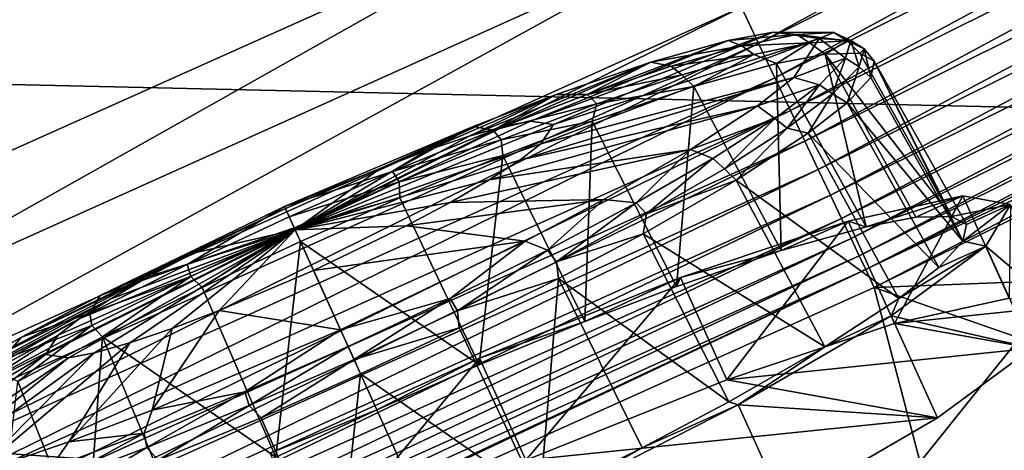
# Model space of a CAD drawing. Header units: metres. Extents: x 0 to 1651, y -1070 to 0.
# Tile 69 of 112: x 893 to 954, y -767 to -740. Entities that reach past the tile are written whole.
import ezdxf

# ---------------------------------------------------------------- set-up
doc = ezdxf.new("R2010")
doc.units = ezdxf.units.M

msp = doc.modelspace()

# ---------------------------------------------------------------- linework, layer by layer
at = {"layer": 'None'}
for points in [[(386.190338, -665.793701, -403), (874.955444, -755.91217, -403), (928.621887, -731.870789, -403)], [(994.947083, -710.743164, -401.100159), (937.913147, -739.104248, -401.100159), (938.970276, -741.33667, -400.048401)], [(996.089233, -712.933289, -400.048401), (994.947083, -710.743164, -401.100159), (938.970276, -741.33667, -400.048401)], [(996.089233, -712.933289, -400.048401), (938.970276, -741.33667, -400.048401), (939.982117, -743.473511, -398.780426)], [(997.182495, -715.029663, -398.780426), (996.089233, -712.933289, -400.048401), (939.982117, -743.473511, -398.780426)], [(997.182495, -715.029663, -398.780426), (939.982117, -743.473511, -398.780426), (940.941223, -745.498901, -397.307617)], [(998.218689, -717.016724, -397.307617), (997.182495, -715.029663, -398.780426), (940.941223, -745.498901, -397.307617)], [(998.218689, -717.016724, -397.307617), (940.941223, -745.498901, -397.307617), (941.840027, -747.397034, -395.641296)], [(999.189819, -718.878906, -395.641296), (998.218689, -717.016724, -397.307617), (941.840027, -747.397034, -395.641296)], [(999.189819, -718.878906, -395.641296), (941.840027, -747.397034, -395.641296), (942.671326, -749.152527, -393.793457)], [(1000.087952, -720.601196, -393.793457), (999.189819, -718.878906, -395.641296), (942.671326, -749.152527, -393.793457)], [(1000.087952, -720.601196, -393.793457), (942.671326, -749.152527, -393.793457), (943.429016, -750.752563, -391.779236)], [(1000.906555, -722.170898, -391.779236), (1000.087952, -720.601196, -393.793457), (943.429016, -750.752563, -391.779236)], [(1000.906555, -722.170898, -391.779236), (943.429016, -750.752563, -391.779236), (944.107178, -752.184814, -389.61441)], [(1001.639282, -723.575989, -389.61441), (1000.906555, -722.170898, -391.779236), (944.107178, -752.184814, -389.61441)], [(966.380066, -745.566528, -406), (404.908142, -732.795654, -406), (1009.816956, -723.474548, -406)], [(1001.639282, -723.575989, -389.61441), (944.107178, -752.184814, -389.61441), (944.700073, -753.436829, -387.314758)], [(1002.279846, -724.804321, -387.314758), (1001.639282, -723.575989, -389.61441), (944.700073, -753.436829, -387.314758)], [(1002.279846, -724.804321, -387.314758), (944.700073, -753.436829, -387.314758), (945.202271, -754.497314, -384.897552)], [(1002.822449, -725.844727, -384.897552), (1002.279846, -724.804321, -387.314758), (945.202271, -754.497314, -384.897552)], [(1002.822449, -725.844727, -384.897552), (945.202271, -754.497314, -384.897552), (945.610168, -755.358765, -382.385681)], [(1003.263184, -726.68988, -382.385681), (1002.822449, -725.844727, -384.897552), (945.610168, -755.358765, -382.385681)], [(945.610168, -755.358765, -382.385681), (946.123901, -756.462891, -377.175201), (1003.263184, -726.68988, -382.385681)], [(946.123901, -756.462891, -377.175201), (1003.825867, -727.768921, -377.175201), (1003.263184, -726.68988, -382.385681)], [(1003.825867, -727.768921, -377.175201), (946.123901, -756.462891, -377.175201), (1052.393677, -752.385559, -60)], [(928.621887, -731.870789, -403), (874.955444, -755.91217, -403), (877.794312, -760.493469, -402.52005)], [(877.794312, -760.493469, -402.52005), (935.69751, -734.425232, -402.52005), (928.621887, -731.870789, -403)], [(966.380066, -745.566528, -406), (917.642761, -768.503906, -406), (404.908142, -732.795654, -406)], [(917.642761, -768.503906, -406), (413.763672, -746.690247, -406), (404.908142, -732.795654, -406)], [(879.828491, -765.254211, -401.100159), (935.69751, -734.425232, -402.52005), (877.794312, -760.493469, -402.52005)], [(937.913147, -739.104248, -401.100159), (935.69751, -734.425232, -402.52005), (879.828491, -765.254211, -401.100159)], [(937.913147, -739.104248, -401.100159), (879.828491, -765.254211, -401.100159), (880.799011, -767.525574, -400.048401)], [(938.970276, -741.33667, -400.048401), (937.913147, -739.104248, -401.100159), (880.799011, -767.525574, -400.048401)], [(938.970276, -741.33667, -400.048401), (880.799011, -767.525574, -400.048401), (881.728027, -769.699707, -398.780426)], [(939.982117, -743.473511, -398.780426), (938.970276, -741.33667, -400.048401), (881.728027, -769.699707, -398.780426)], [(939.982117, -743.473511, -398.780426), (881.728027, -769.699707, -398.780426), (882.608582, -771.760498, -397.307617)], [(940.941223, -745.498901, -397.307617), (939.982117, -743.473511, -398.780426), (882.608582, -771.760498, -397.307617)], [(940.941223, -745.498901, -397.307617), (882.608582, -771.760498, -397.307617), (883.433777, -773.691772, -395.641296)], [(941.840027, -747.397034, -395.641296), (940.941223, -745.498901, -397.307617), (883.433777, -773.691772, -395.641296)], [(967.999084, -798.309875, -63), (899.523071, -829.016846, -63), (966.380066, -745.566528, -406)], [(899.523071, -829.016846, -63), (917.642761, -768.503906, -406), (966.380066, -745.566528, -406)], [(917.642761, -768.503906, -406), (868.193237, -789.862549, -406), (413.763672, -746.690247, -406)], [(941.840027, -747.397034, -395.641296), (883.433777, -773.691772, -395.641296), (884.19696, -775.477966, -393.793457)], [(942.671326, -749.152527, -393.793457), (941.840027, -747.397034, -395.641296), (884.19696, -775.477966, -393.793457)], [(942.671326, -749.152527, -393.793457), (884.19696, -775.477966, -393.793457), (884.892578, -777.105896, -391.779236)], [(943.429016, -750.752563, -391.779236), (942.671326, -749.152527, -393.793457), (884.892578, -777.105896, -391.779236)], [(943.429016, -750.752563, -391.779236), (884.892578, -777.105896, -391.779236), (885.515198, -778.56311, -389.61441)], [(944.107178, -752.184814, -389.61441), (943.429016, -750.752563, -391.779236), (885.515198, -778.56311, -389.61441)], [(944.107178, -752.184814, -389.61441), (885.515198, -778.56311, -389.61441), (886.05957, -779.837036, -387.314758)], [(944.700073, -753.436829, -387.314758), (944.107178, -752.184814, -389.61441), (886.05957, -779.837036, -387.314758)], [(1052.393677, -752.385559, -60), (946.123901, -756.462891, -377.175201), (1005.391907, -777.075317, -60)], [(944.700073, -753.436829, -387.314758), (886.05957, -779.837036, -387.314758), (886.520569, -780.916016, -384.897552)], [(945.202271, -754.497314, -384.897552), (944.700073, -753.436829, -387.314758), (886.520569, -780.916016, -384.897552)], [(945.202271, -754.497314, -384.897552), (886.520569, -780.916016, -384.897552), (886.895142, -781.792542, -382.385681)], [(945.610168, -755.358765, -382.385681), (945.202271, -754.497314, -384.897552), (886.895142, -781.792542, -382.385681)], [(886.895142, -781.792542, -382.385681), (887.361694, -782.917725, -377.175201), (945.610168, -755.358765, -382.385681)], [(887.361694, -782.917725, -377.175201), (946.123901, -756.462891, -377.175201), (945.610168, -755.358765, -382.385681)], [(946.123901, -756.462891, -377.175201), (887.361694, -782.917725, -377.175201), (957.650818, -800.303345, -60)], [(946.123901, -756.462891, -377.175201), (957.650818, -800.303345, -60), (1005.391907, -777.075317, -60)]]:
    msp.add_3dface(points, dxfattribs=at)
at = {"layer": 'None01234'}
for points in [[(926.276367, -746.356567, -320.327332), (939.883118, -740.636169, -333.152252), (924.851807, -746.151917, -326.638123)], [(939.883118, -740.636169, -333.152252), (937.080872, -741.170532, -338.61676), (924.851807, -746.151917, -326.638123)], [(942.723877, -741.04425, -320.567596), (939.883118, -740.636169, -333.152252), (926.276367, -746.356567, -320.327332)], [(937.080872, -741.170532, -338.61676), (939.883118, -740.636169, -333.152252), (941.342224, -740.796509, -334.554352)], [(937.931885, -741.49939, -340.815399), (937.080872, -741.170532, -338.61676), (941.342224, -740.796509, -334.554352)], [(937.931885, -741.49939, -340.815399), (941.342224, -740.796509, -334.554352), (942.131714, -741.312073, -334.86615)], [(941.342224, -740.796509, -334.554352), (939.883118, -740.636169, -333.152252), (943.639099, -740.671753, -327.752014)], [(939.883118, -740.636169, -333.152252), (942.723877, -741.04425, -320.567596), (943.639099, -740.671753, -327.752014)], [(944.463501, -741.185364, -327.960388), (941.342224, -740.796509, -334.554352), (943.639099, -740.671753, -327.752014)], [(942.131714, -741.312073, -334.86615), (941.342224, -740.796509, -334.554352), (944.463501, -741.185364, -327.960388)], [(943.639099, -740.671753, -327.752014), (942.723877, -741.04425, -320.567596), (944.677673, -741.154297, -320.678986)], [(945.517822, -741.675232, -320.779877), (943.639099, -740.671753, -327.752014), (944.677673, -741.154297, -320.678986)], [(945.517822, -741.675232, -320.779877), (944.463501, -741.185364, -327.960388), (943.639099, -740.671753, -327.752014)], [(924.851807, -746.151917, -326.638123), (937.080872, -741.170532, -338.61676), (923.236389, -746.470642, -329.708954)], [(937.080872, -741.170532, -338.61676), (932.309692, -742.50885, -344.743164), (923.236389, -746.470642, -329.708954)], [(941.15979, -743.4505, -307.982941), (942.723877, -741.04425, -320.567596), (925.492004, -747.563232, -314.016541)], [(925.492004, -747.563232, -314.016541), (942.723877, -741.04425, -320.567596), (926.276367, -746.356567, -320.327332)], [(937.931885, -741.49939, -340.815399), (932.309692, -742.50885, -344.743164), (937.080872, -741.170532, -338.61676)], [(938.669556, -742.025574, -341.222321), (937.931885, -741.49939, -340.815399), (942.131714, -741.312073, -334.86615)], [(942.131714, -741.312073, -334.86615), (940.082581, -742.577026, -340.271667), (938.669556, -742.025574, -341.222321)], [(943.089722, -742.003601, -334.407227), (940.082581, -742.577026, -340.271667), (942.131714, -741.312073, -334.86615)], [(942.723877, -741.04425, -320.567596), (941.15979, -743.4505, -307.982941), (944.356628, -742.25354, -313.605988)], [(944.463501, -741.185364, -327.960388), (943.089722, -742.003601, -334.407227), (942.131714, -741.312073, -334.86615)], [(942.723877, -741.04425, -320.567596), (944.356628, -742.25354, -313.605988), (944.677673, -741.154297, -320.678986)], [(945.238342, -741.949951, -327.576019), (943.089722, -742.003601, -334.407227), (944.463501, -741.185364, -327.960388)], [(944.677673, -741.154297, -320.678986), (944.356628, -742.25354, -313.605988), (945.191956, -742.791199, -313.599365)], [(945.517822, -741.675232, -320.779877), (945.238342, -741.949951, -327.576019), (944.463501, -741.185364, -327.960388)], [(945.191956, -742.791199, -313.599365), (945.517822, -741.675232, -320.779877), (944.677673, -741.154297, -320.678986)], [(933.55304, -742.751038, -346.264435), (932.309692, -742.50885, -344.743164), (937.931885, -741.49939, -340.815399)], [(938.669556, -742.025574, -341.222321), (933.55304, -742.751038, -346.264435), (937.931885, -741.49939, -340.815399)], [(934.224182, -743.296265, -346.754211), (933.55304, -742.751038, -346.264435), (938.669556, -742.025574, -341.222321)], [(934.959351, -744.014038, -346.850525), (934.224182, -743.296265, -346.754211), (938.669556, -742.025574, -341.222321)], [(940.082581, -742.577026, -340.271667), (934.959351, -744.014038, -346.850525), (938.669556, -742.025574, -341.222321)], [(940.082581, -742.577026, -340.271667), (943.089722, -742.003601, -334.407227), (945.628906, -752.704163, -342.227478)], [(943.089722, -742.003601, -334.407227), (945.238342, -741.949951, -327.576019), (950.926514, -752.059875, -329.182159)], [(945.628906, -752.704163, -342.227478), (943.089722, -742.003601, -334.407227), (948.718567, -752.11499, -336.201904)], [(943.089722, -742.003601, -334.407227), (950.926514, -752.059875, -329.182159), (948.718567, -752.11499, -336.201904)], [(945.915894, -743.443604, -314.21817), (945.517822, -741.675232, -320.779877), (945.191956, -742.791199, -313.599365)], [(946.139404, -742.441711, -320.897095), (945.238342, -741.949951, -327.576019), (945.517822, -741.675232, -320.779877)], [(945.238342, -741.949951, -327.576019), (946.139404, -742.441711, -320.897095), (950.926514, -752.059875, -329.182159)], [(945.915894, -743.443604, -314.21817), (946.139404, -742.441711, -320.897095), (945.517822, -741.675232, -320.779877)], [(923.236389, -746.470642, -329.708954), (932.309692, -742.50885, -344.743164), (921.054138, -747.090942, -332.450287)], [(932.309692, -742.50885, -344.743164), (926.441956, -744.515137, -349.604553), (921.054138, -747.090942, -332.450287)], [(926.441956, -744.515137, -349.604553), (932.309692, -742.50885, -344.743164), (928.359619, -744.513489, -350.665649)], [(928.359619, -744.513489, -350.665649), (932.309692, -742.50885, -344.743164), (933.55304, -742.751038, -346.264435)], [(934.959351, -744.014038, -346.850525), (940.082581, -742.577026, -340.271667), (940.36377, -754.180908, -348.988647)], [(940.36377, -754.180908, -348.988647), (940.082581, -742.577026, -340.271667), (945.628906, -752.704163, -342.227478)], [(941.15979, -743.4505, -307.982941), (942.749817, -743.899536, -306.80365), (944.356628, -742.25354, -313.605988)], [(944.356628, -742.25354, -313.605988), (942.749817, -743.899536, -306.80365), (943.56073, -744.46228, -306.693604)], [(944.356628, -742.25354, -313.605988), (943.56073, -744.46228, -306.693604), (945.191956, -742.791199, -313.599365)], [(946.139404, -742.441711, -320.897095), (945.915894, -743.443604, -314.21817), (951.622742, -753.594727, -315.455597)], [(950.926514, -752.059875, -329.182159), (946.139404, -742.441711, -320.897095), (951.852417, -752.565247, -322.318878)], [(946.139404, -742.441711, -320.897095), (951.622742, -753.594727, -315.455597), (951.852417, -752.565247, -322.318878)], [(928.359619, -744.513489, -350.665649), (933.55304, -742.751038, -346.264435), (934.224182, -743.296265, -346.754211)], [(928.951782, -745.08551, -351.222321), (928.359619, -744.513489, -350.665649), (934.224182, -743.296265, -346.754211)], [(928.951782, -745.08551, -351.222321), (934.224182, -743.296265, -346.754211), (934.959351, -744.014038, -346.850525)], [(945.191956, -742.791199, -313.599365), (943.56073, -744.46228, -306.693604), (944.460266, -745.024902, -307.386963)], [(944.460266, -745.024902, -307.386963), (945.915894, -743.443604, -314.21817), (945.191956, -742.791199, -313.599365)], [(938.911865, -745.20697, -302.518463), (941.15979, -743.4505, -307.982941), (924.18811, -748.568726, -310.945709)], [(924.18811, -748.568726, -310.945709), (941.15979, -743.4505, -307.982941), (925.492004, -747.563232, -314.016541)], [(941.15979, -743.4505, -307.982941), (938.911865, -745.20697, -302.518463), (942.749817, -743.899536, -306.80365)], [(938.911865, -745.20697, -302.518463), (939.97467, -746.002563, -300.542603), (942.749817, -743.899536, -306.80365)], [(942.749817, -743.899536, -306.80365), (939.97467, -746.002563, -300.542603), (940.743347, -746.597229, -300.337402)], [(942.749817, -743.899536, -306.80365), (940.743347, -746.597229, -300.337402), (943.56073, -744.46228, -306.693604)], [(945.915894, -743.443604, -314.21817), (944.460266, -745.024902, -307.386963), (951.622742, -753.594727, -315.455597)], [(921.054138, -747.090942, -332.450287), (926.441956, -744.515137, -349.604553), (918.425964, -747.98291, -334.677185)], [(926.441956, -744.515137, -349.604553), (921.288574, -746.481812, -352.356628), (918.425964, -747.98291, -334.677185)], [(921.288574, -746.481812, -352.356628), (926.441956, -744.515137, -349.604553), (922.537415, -746.717529, -353.907135)], [(922.537415, -746.717529, -353.907135), (928.359619, -744.513489, -350.665649), (928.951782, -745.08551, -351.222321)], [(922.537415, -746.717529, -353.907135), (926.441956, -744.515137, -349.604553), (928.359619, -744.513489, -350.665649)], [(928.658325, -746.168518, -352.070618), (928.951782, -745.08551, -351.222321), (934.959351, -744.014038, -346.850525)], [(928.658325, -746.168518, -352.070618), (934.959351, -744.014038, -346.850525), (933.888123, -756.395142, -354.353241)], [(933.888123, -756.395142, -354.353241), (934.959351, -744.014038, -346.850525), (940.36377, -754.180908, -348.988647)], [(943.56073, -744.46228, -306.693604), (940.743347, -746.597229, -300.337402), (942.048035, -746.909851, -301.522552)], [(943.56073, -744.46228, -306.693604), (942.048035, -746.909851, -301.522552), (944.460266, -745.024902, -307.386963)], [(923.041077, -747.323059, -354.513092), (922.537415, -746.717529, -353.907135), (928.951782, -745.08551, -351.222321)], [(923.041077, -747.323059, -354.513092), (928.951782, -745.08551, -351.222321), (928.658325, -746.168518, -352.070618)], [(944.460266, -745.024902, -307.386963), (942.048035, -746.909851, -301.522552), (950.126953, -755.219727, -308.435852)], [(951.622742, -753.594727, -315.455597), (944.460266, -745.024902, -307.386963), (950.126953, -755.219727, -308.435852)], [(922.283997, -749.802124, -308.204376), (934.762207, -747.915405, -296.392029), (938.911865, -745.20697, -302.518463)], [(922.283997, -749.802124, -308.204376), (938.911865, -745.20697, -302.518463), (924.18811, -748.568726, -310.945709)], [(938.911865, -745.20697, -302.518463), (934.762207, -747.915405, -296.392029), (939.97467, -746.002563, -300.542603)], [(924.851807, -746.151917, -326.638123), (923.236389, -746.470642, -329.708954), (910.276001, -752.897095, -320.247101)], [(926.276367, -746.356567, -320.327332), (924.851807, -746.151917, -326.638123), (910.276001, -752.897095, -320.247101)], [(925.492004, -747.563232, -314.016541), (926.276367, -746.356567, -320.327332), (910.276001, -752.897095, -320.247101)], [(923.127747, -748.279114, -355.023895), (923.041077, -747.323059, -354.513092), (928.658325, -746.168518, -352.070618)], [(923.127747, -748.279114, -355.023895), (928.658325, -746.168518, -352.070618), (928.205627, -758.563721, -357.387604)], [(928.205627, -758.563721, -357.387604), (928.658325, -746.168518, -352.070618), (933.888123, -756.395142, -354.353241)], [(934.762207, -747.915405, -296.392029), (936.148621, -748.472839, -295.093567), (939.97467, -746.002563, -300.542603)], [(939.97467, -746.002563, -300.542603), (936.148621, -748.472839, -295.093567), (936.859192, -749.105042, -294.805542)], [(939.97467, -746.002563, -300.542603), (936.859192, -749.105042, -294.805542), (940.743347, -746.597229, -300.337402)], [(909.620117, -751.451233, -354.757019), (921.288574, -746.481812, -352.356628), (916.296021, -749.279175, -355.906616)], [(921.288574, -746.481812, -352.356628), (909.620117, -751.451233, -354.757019), (915.52771, -749.08313, -336.268066)], [(923.236389, -746.470642, -329.708954), (921.054138, -747.090942, -332.450287), (910.276001, -752.897095, -320.247101)], [(918.425964, -747.98291, -334.677185), (921.288574, -746.481812, -352.356628), (915.52771, -749.08313, -336.268066)], [(916.296021, -749.279175, -355.906616), (921.288574, -746.481812, -352.356628), (922.537415, -746.717529, -353.907135)], [(916.296021, -749.279175, -355.906616), (922.537415, -746.717529, -353.907135), (923.041077, -747.323059, -354.513092)], [(940.743347, -746.597229, -300.337402), (936.859192, -749.105042, -294.805542), (937.592224, -749.818115, -294.943665)], [(940.743347, -746.597229, -300.337402), (937.592224, -749.818115, -294.943665), (942.048035, -746.909851, -301.522552)], [(942.048035, -746.909851, -301.522552), (937.592224, -749.818115, -294.943665), (947.648499, -757.156433, -302.410278)], [(950.126953, -755.219727, -308.435852), (942.048035, -746.909851, -301.522552), (947.648499, -757.156433, -302.410278)], [(921.054138, -747.090942, -332.450287), (918.425964, -747.98291, -334.677185), (910.276001, -752.897095, -320.247101)], [(924.18811, -748.568726, -310.945709), (925.492004, -747.563232, -314.016541), (910.276001, -752.897095, -320.247101)], [(916.704834, -749.923645, -356.542969), (916.296021, -749.279175, -355.906616), (923.041077, -747.323059, -354.513092)], [(916.704834, -749.923645, -356.542969), (923.041077, -747.323059, -354.513092), (923.127747, -748.279114, -355.023895)], [(918.425964, -747.98291, -334.677185), (915.52771, -749.08313, -336.268066), (910.276001, -752.897095, -320.247101)], [(919.881653, -751.192078, -305.977509), (934.762207, -747.915405, -296.392029), (922.283997, -749.802124, -308.204376)], [(929.387634, -751.00885, -291.53064), (934.762207, -747.915405, -296.392029), (919.881653, -751.192078, -305.977509)], [(934.762207, -747.915405, -296.392029), (929.387634, -751.00885, -291.53064), (931.401672, -751.219543, -290.692352)], [(936.148621, -748.472839, -295.093567), (934.762207, -747.915405, -296.392029), (931.401672, -751.219543, -290.692352)], [(922.283997, -749.802124, -308.204376), (924.18811, -748.568726, -310.945709), (910.276001, -752.897095, -320.247101)], [(916.760376, -750.90271, -356.988007), (916.704834, -749.923645, -356.542969), (923.127747, -748.279114, -355.023895)], [(921.662476, -761.259705, -359.405914), (916.760376, -750.90271, -356.988007), (923.127747, -748.279114, -355.023895)], [(921.662476, -761.259705, -359.405914), (923.127747, -748.279114, -355.023895), (928.205627, -758.563721, -357.387604)], [(931.401672, -751.219543, -290.692352), (932.040039, -751.893555, -290.337433), (936.148621, -748.472839, -295.093567)], [(936.148621, -748.472839, -295.093567), (932.040039, -751.893555, -290.337433), (936.859192, -749.105042, -294.805542)], [(915.52771, -749.08313, -336.268066), (909.620117, -751.451233, -354.757019), (909.676331, -751.575134, -337.471802)], [(909.907654, -752.085022, -356.589325), (909.620117, -751.451233, -354.757019), (916.296021, -749.279175, -355.906616)], [(910.276001, -752.897095, -320.247101), (915.52771, -749.08313, -336.268066), (909.676331, -751.575134, -337.471802)], [(909.907654, -752.085022, -356.589325), (916.296021, -749.279175, -355.906616), (916.704834, -749.923645, -356.542969)], [(936.859192, -749.105042, -294.805542), (932.040039, -751.893555, -290.337433), (937.592224, -749.818115, -294.943665)], [(910.21936, -752.772156, -357.236053), (909.907654, -752.085022, -356.589325), (916.704834, -749.923645, -356.542969)], [(910.21936, -752.772156, -357.236053), (916.704834, -749.923645, -356.542969), (916.760376, -750.90271, -356.988007)], [(910.276001, -752.897095, -320.247101), (919.881653, -751.192078, -305.977509), (922.283997, -749.802124, -308.204376)], [(937.592224, -749.818115, -294.943665), (932.040039, -751.893555, -290.337433), (931.82074, -753.140015, -289.723602)], [(937.592224, -749.818115, -294.943665), (931.82074, -753.140015, -289.723602), (943.069336, -760.145264, -295.649109)], [(947.648499, -757.156433, -302.410278), (937.592224, -749.818115, -294.943665), (943.069336, -760.145264, -295.649109)], [(910.601196, -753.614014, -357.6008), (910.21936, -752.772156, -357.236053), (916.760376, -750.90271, -356.988007)], [(917.144836, -752.648071, -304.386627), (919.881653, -751.192078, -305.977509), (910.276001, -752.897095, -320.247101)], [(910.601196, -753.614014, -357.6008), (916.760376, -750.90271, -356.988007), (921.662476, -761.259705, -359.405914)], [(924.513489, -753.590942, -288.778564), (929.387634, -751.00885, -291.53064), (917.144836, -752.648071, -304.386627)], [(929.387634, -751.00885, -291.53064), (919.881653, -751.192078, -305.977509), (917.144836, -752.648071, -304.386627)], [(929.387634, -751.00885, -291.53064), (924.513489, -753.590942, -288.778564), (925.908264, -754.148499, -287.450867)], [(931.401672, -751.219543, -290.692352), (929.387634, -751.00885, -291.53064), (925.908264, -754.148499, -287.450867)], [(925.908264, -754.148499, -287.450867), (926.463196, -754.867004, -287.046661), (931.401672, -751.219543, -290.692352)], [(926.463196, -754.867004, -287.046661), (932.040039, -751.893555, -290.337433), (931.401672, -751.219543, -290.692352)], [(951.626709, -750.791016, -336.237183), (944.522217, -752.363586, -348.476715), (945.628906, -752.704163, -342.227478)], [(947.392395, -758.690857, -349.329803), (944.522217, -752.363586, -348.476715), (951.626709, -750.791016, -336.237183)], [(945.628906, -752.704163, -342.227478), (948.718567, -752.11499, -336.201904), (951.626709, -750.791016, -336.237183)], [(954.496887, -757.118286, -337.090271), (947.392395, -758.690857, -349.329803), (951.626709, -750.791016, -336.237183)], [(948.718567, -752.11499, -336.201904), (950.926514, -752.059875, -329.182159), (951.626709, -750.791016, -336.237183)], [(951.626709, -750.791016, -336.237183), (950.926514, -752.059875, -329.182159), (954.584473, -751.325928, -322.318878)], [(954.496887, -757.118286, -337.090271), (951.626709, -750.791016, -336.237183), (954.584473, -751.325928, -322.318878)], [(909.620117, -751.451233, -354.757019), (898.19519, -756.957458, -352.356628), (909.676331, -751.575134, -337.471802)], [(898.19519, -756.957458, -352.356628), (909.620117, -751.451233, -354.757019), (903.588562, -755.043579, -355.906616)], [(898.19519, -756.957458, -352.356628), (903.947144, -754.336365, -336.268066), (909.676331, -751.575134, -337.471802)], [(909.620117, -751.451233, -354.757019), (909.907654, -752.085022, -356.589325), (903.588562, -755.043579, -355.906616)], [(909.676331, -751.575134, -337.471802), (903.947144, -754.336365, -336.268066), (910.276001, -752.897095, -320.247101)], [(950.926514, -752.059875, -329.182159), (951.852417, -752.565247, -322.318878), (954.584473, -751.325928, -322.318878)], [(954.584473, -751.325928, -322.318878), (951.852417, -752.565247, -322.318878), (951.622742, -753.594727, -315.455597)], [(953.038696, -753.903687, -308.400574), (954.584473, -751.325928, -322.318878), (951.622742, -753.594727, -315.455597)], [(954.584473, -751.325928, -322.318878), (953.038696, -753.903687, -308.400574), (957.454651, -757.653198, -323.171967)], [(903.588562, -755.043579, -355.906616), (909.907654, -752.085022, -356.589325), (910.21936, -752.772156, -357.236053)], [(932.040039, -751.893555, -290.337433), (926.463196, -754.867004, -287.046661), (931.82074, -753.140015, -289.723602)], [(944.522217, -752.363586, -348.476715), (934.127869, -755.853882, -357.561249), (940.36377, -754.180908, -348.988647)], [(936.998047, -762.181152, -358.414337), (934.127869, -755.853882, -357.561249), (944.522217, -752.363586, -348.476715)], [(947.392395, -758.690857, -349.329803), (936.998047, -762.181152, -358.414337), (944.522217, -752.363586, -348.476715)], [(944.522217, -752.363586, -348.476715), (940.36377, -754.180908, -348.988647), (945.628906, -752.704163, -342.227478)], [(895.599915, -759.421204, -326.638123), (894.815552, -760.627869, -320.327332), (910.276001, -752.897095, -320.247101)], [(894.815552, -760.627869, -320.327332), (896.240112, -760.83252, -314.016541), (910.276001, -752.897095, -320.247101)], [(896.903809, -758.41571, -329.708954), (895.599915, -759.421204, -326.638123), (910.276001, -752.897095, -320.247101)], [(896.240112, -760.83252, -314.016541), (897.85553, -760.513794, -310.945709), (910.276001, -752.897095, -320.247101)], [(898.807983, -757.182312, -332.450287), (896.903809, -758.41571, -329.708954), (910.276001, -752.897095, -320.247101)], [(897.85553, -760.513794, -310.945709), (900.037781, -759.893494, -308.204376), (910.276001, -752.897095, -320.247101)], [(910.276001, -752.897095, -320.247101), (901.210266, -755.792358, -334.677185), (898.807983, -757.182312, -332.450287)], [(900.037781, -759.893494, -308.204376), (902.666016, -759.001465, -305.977509), (910.276001, -752.897095, -320.247101)], [(903.947144, -754.336365, -336.268066), (901.210266, -755.792358, -334.677185), (910.276001, -752.897095, -320.247101)], [(902.666016, -759.001465, -305.977509), (905.56427, -757.901306, -304.386627), (910.276001, -752.897095, -320.247101)], [(910.21936, -752.772156, -357.236053), (903.804199, -755.775696, -356.542969), (903.588562, -755.043579, -355.906616)], [(904.504211, -756.462341, -356.988007), (903.804199, -755.775696, -356.542969), (910.21936, -752.772156, -357.236053)], [(910.601196, -753.614014, -357.6008), (904.504211, -756.462341, -356.988007), (910.21936, -752.772156, -357.236053)], [(905.56427, -757.901306, -304.386627), (911.415588, -755.409241, -303.182892), (910.276001, -752.897095, -320.247101)], [(911.415588, -755.409241, -303.182892), (917.144836, -752.648071, -304.386627), (910.276001, -752.897095, -320.247101)], [(924.513489, -753.590942, -288.778564), (917.144836, -752.648071, -304.386627), (911.415588, -755.409241, -303.182892)], [(909.068115, -766.972839, -359.405914), (904.504211, -756.462341, -356.988007), (910.601196, -753.614014, -357.6008)], [(915.333374, -764.045898, -360.035614), (909.068115, -766.972839, -359.405914), (910.601196, -753.614014, -357.6008)], [(915.333374, -764.045898, -360.035614), (910.601196, -753.614014, -357.6008), (921.662476, -761.259705, -359.405914)], [(913.088501, -759.097168, -286.378174), (924.513489, -753.590942, -288.778564), (911.415588, -755.409241, -303.182892)], [(924.513489, -753.590942, -288.778564), (913.088501, -759.097168, -286.378174), (919.869751, -757.157349, -285.451385)], [(925.908264, -754.148499, -287.450867), (924.513489, -753.590942, -288.778564), (919.869751, -757.157349, -285.451385)], [(931.82074, -753.140015, -289.723602), (926.463196, -754.867004, -287.046661), (926.589783, -755.911072, -286.770325)], [(931.82074, -753.140015, -289.723602), (926.589783, -755.911072, -286.770325), (937.137939, -763.559143, -290.284485)], [(943.069336, -760.145264, -295.649109), (931.82074, -753.140015, -289.723602), (937.137939, -763.559143, -290.284485)], [(953.038696, -753.903687, -308.400574), (951.622742, -753.594727, -315.455597), (950.126953, -755.219727, -308.435852)], [(919.869751, -757.157349, -285.451385), (920.332825, -757.92157, -285.016785), (925.908264, -754.148499, -287.450867)], [(920.332825, -757.92157, -285.016785), (926.463196, -754.867004, -287.046661), (925.908264, -754.148499, -287.450867)], [(934.127869, -755.853882, -357.561249), (933.888123, -756.395142, -354.353241), (940.36377, -754.180908, -348.988647)], [(947.175842, -758.21344, -296.161011), (953.038696, -753.903687, -308.400574), (947.648499, -757.156433, -302.410278)], [(953.038696, -753.903687, -308.400574), (947.175842, -758.21344, -296.161011), (955.908875, -760.230957, -309.253662)], [(947.648499, -757.156433, -302.410278), (953.038696, -753.903687, -308.400574), (950.126953, -755.219727, -308.435852)], [(953.038696, -753.903687, -308.400574), (955.908875, -760.230957, -309.253662), (957.454651, -757.653198, -323.171967)], [(898.19519, -756.957458, -352.356628), (893.320984, -759.539551, -349.604553), (903.947144, -754.336365, -336.268066)], [(893.320984, -759.539551, -349.604553), (901.210266, -755.792358, -334.677185), (903.947144, -754.336365, -336.268066)], [(926.463196, -754.867004, -287.046661), (920.332825, -757.92157, -285.016785), (926.589783, -755.911072, -286.770325)], [(903.804199, -755.775696, -356.542969), (897.549988, -758.052429, -353.907135), (903.588562, -755.043579, -355.906616)], [(903.588562, -755.043579, -355.906616), (897.549988, -758.052429, -353.907135), (898.19519, -756.957458, -352.356628)], [(913.088501, -759.097168, -286.378174), (911.415588, -755.409241, -303.182892), (905.56427, -757.901306, -304.386627)], [(901.210266, -755.792358, -334.677185), (887.946472, -762.633057, -344.743164), (898.807983, -757.182312, -332.450287)], [(893.320984, -759.539551, -349.604553), (887.946472, -762.633057, -344.743164), (901.210266, -755.792358, -334.677185)], [(903.804199, -755.775696, -356.542969), (897.673828, -758.830261, -354.513092), (897.549988, -758.052429, -353.907135)], [(898.33606, -759.525208, -355.023895), (897.673828, -758.830261, -354.513092), (903.804199, -755.775696, -356.542969)], [(904.504211, -756.462341, -356.988007), (898.33606, -759.525208, -355.023895), (903.804199, -755.775696, -356.542969)], [(926.589783, -755.911072, -286.770325), (920.332825, -757.92157, -285.016785), (920.421631, -758.973877, -284.806213)], [(926.589783, -755.911072, -286.770325), (920.421631, -758.973877, -284.806213), (925.424866, -769.553711, -285.231842)], [(934.127869, -755.853882, -357.561249), (921.697327, -760.840881, -362.39502), (928.205627, -758.563721, -357.387604)], [(924.567566, -767.168152, -363.248108), (921.697327, -760.840881, -362.39502), (934.127869, -755.853882, -357.561249)], [(936.998047, -762.181152, -358.414337), (924.567566, -767.168152, -363.248108), (934.127869, -755.853882, -357.561249)], [(926.589783, -755.911072, -286.770325), (925.424866, -769.553711, -285.231842), (931.763245, -766.406311, -287.250153)], [(937.137939, -763.559143, -290.284485), (926.589783, -755.911072, -286.770325), (931.763245, -766.406311, -287.250153)], [(933.888123, -756.395142, -354.353241), (934.127869, -755.853882, -357.561249), (928.205627, -758.563721, -357.387604)], [(904.504211, -756.462341, -356.988007), (909.068115, -766.972839, -359.405914), (898.33606, -759.525208, -355.023895)], [(898.807983, -757.182312, -332.450287), (887.946472, -762.633057, -344.743164), (883.796753, -765.341431, -338.61676)], [(898.807983, -757.182312, -332.450287), (883.796753, -765.341431, -338.61676), (896.903809, -758.41571, -329.708954)], [(897.549988, -758.052429, -353.907135), (893.320984, -759.539551, -349.604553), (898.19519, -756.957458, -352.356628)], [(919.869751, -757.157349, -285.451385), (913.088501, -759.097168, -286.378174), (913.550598, -760.115906, -284.768677)], [(913.550598, -760.115906, -284.768677), (913.917664, -760.925049, -284.3237), (919.869751, -757.157349, -285.451385)], [(913.917664, -760.925049, -284.3237), (920.332825, -757.92157, -285.016785), (919.869751, -757.157349, -285.451385)], [(943.069336, -760.145264, -295.649109), (947.175842, -758.21344, -296.161011), (947.648499, -757.156433, -302.410278)], [(954.496887, -757.118286, -337.090271), (957.454651, -757.653198, -323.171967), (947.392395, -758.690857, -349.329803)], [(901.420044, -764.06665, -288.778564), (913.088501, -759.097168, -286.378174), (905.56427, -757.901306, -304.386627)], [(902.666016, -759.001465, -305.977509), (901.420044, -764.06665, -288.778564), (905.56427, -757.901306, -304.386627)], [(920.332825, -757.92157, -285.016785), (913.917664, -760.925049, -284.3237), (920.421631, -758.973877, -284.806213)], [(957.454651, -757.653198, -323.171967), (955.908875, -760.230957, -309.253662), (947.392395, -758.690857, -349.329803)], [(883.796753, -765.341431, -338.61676), (881.548889, -767.0979, -333.152252), (896.903809, -758.41571, -329.708954)], [(896.903809, -758.41571, -329.708954), (881.548889, -767.0979, -333.152252), (895.599915, -759.421204, -326.638123)], [(897.673828, -758.830261, -354.513092), (892.05658, -760.981384, -350.665649), (897.549988, -758.052429, -353.907135)], [(897.549988, -758.052429, -353.907135), (892.05658, -760.981384, -350.665649), (893.320984, -759.539551, -349.604553)], [(937.703064, -763.735291, -287.076508), (947.175842, -758.21344, -296.161011), (943.069336, -760.145264, -295.649109)], [(947.175842, -758.21344, -296.161011), (937.703064, -763.735291, -287.076508), (950.046021, -764.540649, -297.014099)], [(947.175842, -758.21344, -296.161011), (950.046021, -764.540649, -297.014099), (955.908875, -760.230957, -309.253662)], [(897.673828, -758.830261, -354.513092), (892.096985, -761.803711, -351.222321), (892.05658, -760.981384, -350.665649)], [(893.105164, -762.296265, -352.070618), (892.096985, -761.803711, -351.222321), (897.673828, -758.830261, -354.513092)], [(898.33606, -759.525208, -355.023895), (893.105164, -762.296265, -352.070618), (897.673828, -758.830261, -354.513092)], [(900.037781, -759.893494, -308.204376), (896.266663, -766.033264, -291.53064), (902.666016, -759.001465, -305.977509)], [(896.266663, -766.033264, -291.53064), (901.420044, -764.06665, -288.778564), (902.666016, -759.001465, -305.977509)], [(907.162231, -762.921753, -285.451385), (913.088501, -759.097168, -286.378174), (901.420044, -764.06665, -288.778564)], [(907.162231, -762.921753, -285.451385), (913.550598, -760.115906, -284.768677), (913.088501, -759.097168, -286.378174)], [(920.421631, -758.973877, -284.806213), (913.917664, -760.925049, -284.3237), (914.324646, -761.822266, -284.19342)], [(920.421631, -758.973877, -284.806213), (914.324646, -761.822266, -284.19342), (925.424866, -769.553711, -285.231842)], [(928.205627, -758.563721, -357.387604), (921.697327, -760.840881, -362.39502), (921.662476, -761.259705, -359.405914)], [(947.392395, -758.690857, -349.329803), (955.908875, -760.230957, -309.253662), (936.998047, -762.181152, -358.414337)], [(881.548889, -767.0979, -333.152252), (879.984802, -769.50415, -320.567596), (895.599915, -759.421204, -326.638123)], [(895.599915, -759.421204, -326.638123), (879.984802, -769.50415, -320.567596), (894.815552, -760.627869, -320.327332)], [(892.05658, -760.981384, -350.665649), (887.946472, -762.633057, -344.743164), (893.320984, -759.539551, -349.604553)], [(898.33606, -759.525208, -355.023895), (897.355042, -772.967407, -354.353241), (893.105164, -762.296265, -352.070618)], [(898.33606, -759.525208, -355.023895), (902.729675, -770.120239, -357.387604), (897.355042, -772.967407, -354.353241)], [(909.068115, -766.972839, -359.405914), (902.729675, -770.120239, -357.387604), (898.33606, -759.525208, -355.023895)], [(897.85553, -760.513794, -310.945709), (890.398987, -768.039551, -296.392029), (900.037781, -759.893494, -308.204376)], [(890.398987, -768.039551, -296.392029), (896.266663, -766.033264, -291.53064), (900.037781, -759.893494, -308.204376)], [(907.43219, -763.77356, -285.016785), (913.550598, -760.115906, -284.768677), (907.162231, -762.921753, -285.451385)], [(907.43219, -763.77356, -285.016785), (913.917664, -760.925049, -284.3237), (913.550598, -760.115906, -284.768677)], [(955.908875, -760.230957, -309.253662), (950.046021, -764.540649, -297.014099), (936.998047, -762.181152, -358.414337)], [(937.137939, -763.559143, -290.284485), (937.703064, -763.735291, -287.076508), (943.069336, -760.145264, -295.649109)], [(879.984802, -769.50415, -320.567596), (882.8255, -769.912292, -307.982941), (894.815552, -760.627869, -320.327332)], [(894.815552, -760.627869, -320.327332), (882.8255, -769.912292, -307.982941), (896.240112, -760.83252, -314.016541)], [(882.8255, -769.912292, -307.982941), (885.627808, -769.377869, -302.518463), (896.240112, -760.83252, -314.016541)], [(896.240112, -760.83252, -314.016541), (885.627808, -769.377869, -302.518463), (897.85553, -760.513794, -310.945709)], [(885.627808, -769.377869, -302.518463), (890.398987, -768.039551, -296.392029), (897.85553, -760.513794, -310.945709)], [(908.165527, -764.533569, -284.806213), (913.917664, -760.925049, -284.3237), (907.43219, -763.77356, -285.016785)], [(908.165527, -764.533569, -284.806213), (914.324646, -761.822266, -284.19342), (913.917664, -760.925049, -284.3237)], [(921.697327, -760.840881, -362.39502), (908.72998, -766.723206, -362.39502), (915.333374, -764.045898, -360.035614)], [(911.60022, -773.050476, -363.248108), (908.72998, -766.723206, -362.39502), (921.697327, -760.840881, -362.39502)], [(924.567566, -767.168152, -363.248108), (911.60022, -773.050476, -363.248108), (921.697327, -760.840881, -362.39502)], [(921.697327, -760.840881, -362.39502), (915.333374, -764.045898, -360.035614), (921.662476, -761.259705, -359.405914)], [(912.830444, -775.266846, -285.231842), (914.324646, -761.822266, -284.19342), (908.165527, -764.533569, -284.806213)], [(912.830444, -775.266846, -285.231842), (919.159546, -772.480652, -284.602112), (914.324646, -761.822266, -284.19342)], [(925.424866, -769.553711, -285.231842), (914.324646, -761.822266, -284.19342), (919.159546, -772.480652, -284.602112)], [(936.998047, -762.181152, -358.414337), (950.046021, -764.540649, -297.014099), (924.567566, -767.168152, -363.248108)], [(897.355042, -772.967407, -354.353241), (891.423584, -776.381287, -348.988647), (893.105164, -762.296265, -352.070618)], [(901.095947, -766.374207, -287.046661), (907.162231, -762.921753, -285.451385), (900.920837, -765.483398, -287.450867)], [(900.920837, -765.483398, -287.450867), (907.162231, -762.921753, -285.451385), (901.420044, -764.06665, -288.778564)], [(901.095947, -766.374207, -287.046661), (907.43219, -763.77356, -285.016785), (907.162231, -762.921753, -285.451385)], [(901.798096, -767.157166, -286.770325), (907.43219, -763.77356, -285.016785), (901.095947, -766.374207, -287.046661)], [(901.798096, -767.157166, -286.770325), (908.165527, -764.533569, -284.806213), (907.43219, -763.77356, -285.016785)], [(908.72998, -766.723206, -362.39502), (909.068115, -766.972839, -359.405914), (915.333374, -764.045898, -360.035614)], [(925.762939, -769.803345, -282.242706), (937.703064, -763.735291, -287.076508), (931.763245, -766.406311, -287.250153)], [(937.703064, -763.735291, -287.076508), (925.762939, -769.803345, -282.242706), (940.573242, -770.062561, -287.929596)], [(937.703064, -763.735291, -287.076508), (937.137939, -763.559143, -290.284485), (931.763245, -766.406311, -287.250153)], [(937.703064, -763.735291, -287.076508), (940.573242, -770.062561, -287.929596), (950.046021, -764.540649, -297.014099)], [(900.920837, -765.483398, -287.450867), (901.420044, -764.06665, -288.778564), (896.266663, -766.033264, -291.53064)], [(901.798096, -767.157166, -286.770325), (912.830444, -775.266846, -285.231842), (908.165527, -764.533569, -284.806213)], [(950.046021, -764.540649, -297.014099), (940.573242, -770.062561, -287.929596), (924.567566, -767.168152, -363.248108)], [(895.185242, -768.611755, -290.337433), (900.920837, -765.483398, -287.450867), (895.098633, -767.687439, -290.692352)], [(895.098633, -767.687439, -290.692352), (900.920837, -765.483398, -287.450867), (896.266663, -766.033264, -291.53064)], [(895.185242, -768.611755, -290.337433), (901.095947, -766.374207, -287.046661), (900.920837, -765.483398, -287.450867)], [(896.266663, -766.033264, -291.53064), (890.398987, -768.039551, -296.392029), (895.098633, -767.687439, -290.692352)], [(896.267578, -769.267761, -289.723602), (901.095947, -766.374207, -287.046661), (895.185242, -768.611755, -290.337433)], [(896.267578, -769.267761, -289.723602), (901.798096, -767.157166, -286.770325), (901.095947, -766.374207, -287.046661)], [(925.762939, -769.803345, -282.242706), (931.763245, -766.406311, -287.250153), (925.424866, -769.553711, -285.231842)]]:
    msp.add_3dface(points, dxfattribs=at)

doc.saveas('drawing.dxf')
